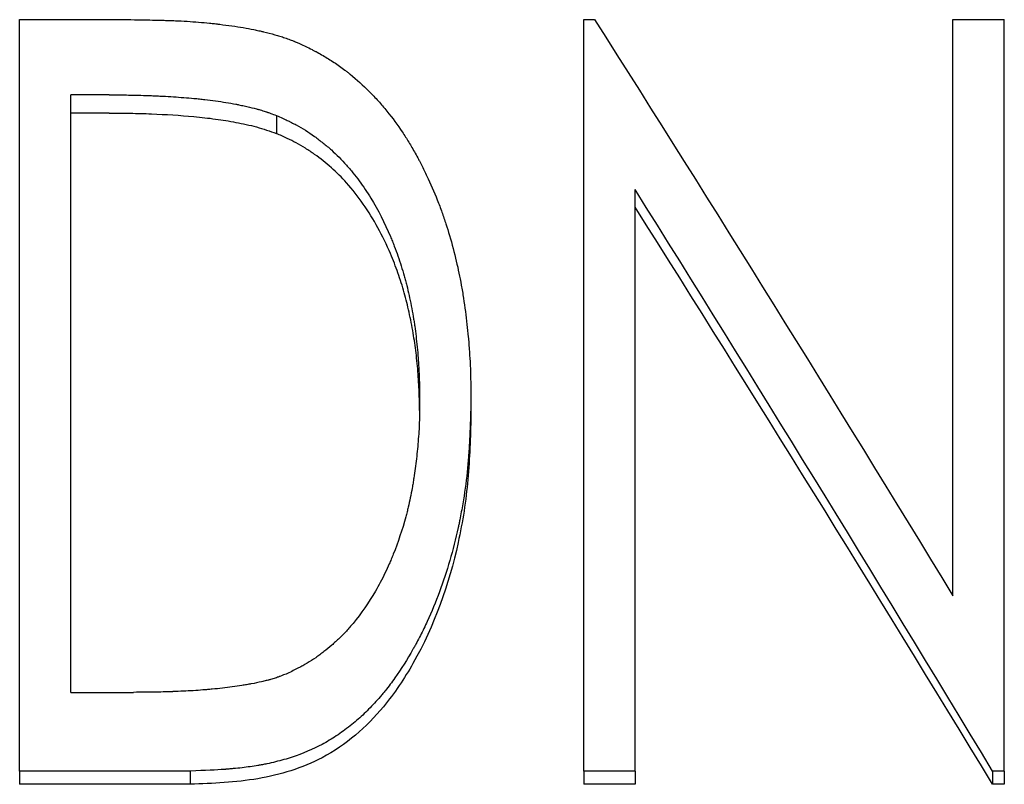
# Model space of a CAD drawing. Header units: millimetres. Extents: x 0 to 594, y 0 to 420.
# Tile 11 of 19: x 170 to 181, y 243 to 252. Entities that reach past the tile are written whole.
import ezdxf

# ---------------------------------------------------------------- set-up
doc = ezdxf.new("R2010")
doc.units = ezdxf.units.MM

msp = doc.modelspace()

# ---------------------------------------------------------------- linework, layer by layer
at = {"color": 7, "linetype": 'Continuous', "lineweight": 25}
for p, q in [((169.727, 243.397), (169.727, 251.85)), ((169.727, 251.85), (170.977, 251.85)), ((176.074, 243.397), (176.074, 251.85)), ((176.074, 251.85), (176.194, 251.85)), ((180.227, 245.368), (180.227, 251.85)), ((180.227, 251.85), (180.804, 251.85)), ((180.804, 243.397), (180.804, 251.85)), ((170.304, 244.283), (170.304, 251.004)), ((170.733, 251.004), (170.304, 251.004)), ((170.733, 250.799), (170.304, 250.799)), ((172.616, 250.772), (172.616, 250.569)), ((176.65, 243.397), (176.65, 249.939)), ((174.804, 247.572), (174.804, 247.392)), ((170.304, 244.283), (171.007, 244.283)), ((171.646, 243.397), (169.727, 243.397)), ((169.727, 243.397), (169.727, 243.249)), ((171.646, 243.397), (171.646, 243.249)), ((176.65, 243.397), (176.074, 243.397)), ((176.074, 243.397), (176.074, 243.249)), ((176.65, 243.397), (176.65, 243.249)), ((180.673, 243.397), (180.673, 243.249)), ((180.804, 243.397), (180.673, 243.397)), ((180.804, 243.397), (180.804, 243.249)), ((171.646, 243.249), (169.727, 243.249)), ((176.65, 243.249), (176.074, 243.249)), ((180.804, 243.249), (180.673, 243.249))]:
    msp.add_line(p, q, dxfattribs=at)
for points, knots in [([(170.977, 251.85), (171.088, 251.848), (171.179, 251.847), (171.266, 251.845), (171.282, 251.845), (171.301, 251.845), (171.304, 251.845), (171.311, 251.844), (171.317, 251.844), (171.332, 251.844), (171.343, 251.843), (171.374, 251.842), (171.395, 251.842), (171.427, 251.84), (171.437, 251.84), (171.458, 251.839), (171.467, 251.839), (171.569, 251.834), (171.657, 251.829), (171.782, 251.819), (171.822, 251.815), (171.882, 251.809), (171.901, 251.807), (171.93, 251.804), (171.94, 251.802), (171.954, 251.801), (171.959, 251.8), (171.966, 251.799), (171.969, 251.799), (171.973, 251.799), (171.975, 251.798), (172.072, 251.786), (172.161, 251.774), (172.284, 251.753), (172.323, 251.745), (172.38, 251.734), (172.399, 251.73), (172.427, 251.724), (172.436, 251.722), (172.449, 251.719), (172.453, 251.718), (172.462, 251.716), (172.466, 251.715), (172.515, 251.703), (172.557, 251.692), (172.616, 251.675), (172.636, 251.669), (172.674, 251.658), (172.692, 251.652), (172.73, 251.639), (172.749, 251.632), (172.778, 251.621), (172.788, 251.618), (172.802, 251.612), (172.807, 251.61), (172.814, 251.607), (172.817, 251.606), (172.822, 251.604), (172.825, 251.603), (172.852, 251.591), (172.89, 251.575), (172.94, 251.553)], [0, 0, 0, 0, 0.125, 0.125, 0.15625, 0.15625, 0.164062, 0.164062, 0.171875, 0.171875, 0.1875, 0.1875, 0.21875, 0.21875, 0.234375, 0.234375, 0.25, 0.25, 0.375, 0.375, 0.4375, 0.4375, 0.46875, 0.46875, 0.484375, 0.484375, 0.492188, 0.492188, 0.496094, 0.496094, 0.5, 0.5, 0.625, 0.625, 0.6875, 0.6875, 0.71875, 0.71875, 0.734375, 0.734375, 0.742188, 0.742188, 0.75, 0.75, 0.8125, 0.8125, 0.84375, 0.84375, 0.875, 0.875, 0.90625, 0.90625, 0.921875, 0.921875, 0.929688, 0.929688, 0.933594, 0.933594, 0.9375, 0.9375, 1, 1, 1, 1]), ([(172.94, 251.553), (172.97, 251.538), (172.996, 251.524), (173.029, 251.507), (173.039, 251.502), (173.053, 251.494), (173.057, 251.492), (173.064, 251.489), (173.066, 251.488), (173.069, 251.486), (173.07, 251.486), (173.071, 251.484), (173.072, 251.484), (173.097, 251.471), (173.119, 251.458), (173.163, 251.433), (173.183, 251.421), (173.243, 251.383), (173.284, 251.356), (173.344, 251.313), (173.364, 251.298), (173.394, 251.275), (173.404, 251.268), (173.424, 251.252), (173.435, 251.243), (173.519, 251.176), (173.591, 251.111), (173.694, 251.007), (173.728, 250.972), (173.794, 250.898), (173.826, 250.861), (173.922, 250.742), (173.979, 250.664), (174.057, 250.548), (174.08, 250.512), (174.128, 250.433), (174.153, 250.391), (174.19, 250.325), (174.202, 250.302), (174.221, 250.268), (174.226, 250.258), (174.237, 250.237), (174.242, 250.227), (174.269, 250.175), (174.289, 250.133), (174.35, 250.004), (174.388, 249.915), (174.444, 249.775), (174.461, 249.729), (174.485, 249.662), (174.493, 249.64), (174.508, 249.596), (174.516, 249.573), (174.55, 249.468), (174.577, 249.377), (174.629, 249.178), (174.651, 249.085), (174.678, 248.956), (174.687, 248.911), (174.704, 248.817), (174.712, 248.767), (174.735, 248.616), (174.748, 248.518), (174.764, 248.375), (174.769, 248.328), (174.776, 248.259), (174.778, 248.237), (174.781, 248.203), (174.781, 248.191), (174.783, 248.169), (174.784, 248.158), (174.788, 248.1), (174.791, 248.052), (174.795, 247.981), (174.796, 247.956), (174.798, 247.92), (174.798, 247.908), (174.799, 247.89), (174.799, 247.884), (174.799, 247.875), (174.799, 247.872), (174.799, 247.866), (174.799, 247.862), (174.801, 247.796), (174.803, 247.7), (174.804, 247.572)], [0, 0, 0, 0, 0.015625, 0.015625, 0.023438, 0.023438, 0.027344, 0.027344, 0.029297, 0.029297, 0.030273, 0.030273, 0.03125, 0.03125, 0.046875, 0.046875, 0.0625, 0.0625, 0.09375, 0.09375, 0.109375, 0.109375, 0.117188, 0.117188, 0.125, 0.125, 0.1875, 0.1875, 0.21875, 0.21875, 0.25, 0.25, 0.3125, 0.3125, 0.34375, 0.34375, 0.375, 0.375, 0.390625, 0.390625, 0.398438, 0.398438, 0.40625, 0.40625, 0.4375, 0.4375, 0.5, 0.5, 0.53125, 0.53125, 0.546875, 0.546875, 0.5625, 0.5625, 0.625, 0.625, 0.6875, 0.6875, 0.71875, 0.71875, 0.75, 0.75, 0.8125, 0.8125, 0.84375, 0.84375, 0.859375, 0.859375, 0.867188, 0.867188, 0.875, 0.875, 0.90625, 0.90625, 0.921875, 0.921875, 0.929688, 0.929688, 0.933594, 0.933594, 0.935547, 0.935547, 0.9375, 0.9375, 1, 1, 1, 1]), ([(170.733, 251.004), (170.84, 251.003), (170.919, 251.003), (170.974, 251.002), (170.977, 251.002), (170.982, 251.002), (170.985, 251.002), (170.992, 251.002), (170.997, 251.002), (171.012, 251.001), (171.022, 251.001), (171.052, 251), (171.072, 251), (171.132, 250.998), (171.171, 250.997), (171.221, 250.995), (171.232, 250.994), (171.253, 250.993), (171.263, 250.993), (171.295, 250.991), (171.315, 250.99), (171.377, 250.987), (171.417, 250.985), (171.536, 250.977), (171.613, 250.971), (171.692, 250.964), (171.698, 250.963), (171.708, 250.962), (171.713, 250.962), (171.729, 250.96), (171.74, 250.959), (171.771, 250.956), (171.791, 250.954), (171.852, 250.947), (171.892, 250.942), (172.01, 250.925), (172.086, 250.913), (172.164, 250.898), (172.17, 250.897), (172.181, 250.895), (172.187, 250.894), (172.203, 250.89), (172.213, 250.888), (172.244, 250.882), (172.264, 250.877), (172.322, 250.864), (172.358, 250.856), (172.395, 250.845), (172.401, 250.844), (172.41, 250.841), (172.415, 250.84), (172.429, 250.836), (172.439, 250.833), (172.467, 250.824), (172.486, 250.818), (172.507, 250.811), (172.508, 250.811), (172.511, 250.81), (172.513, 250.809), (172.518, 250.807), (172.522, 250.806), (172.533, 250.802), (172.542, 250.799), (172.569, 250.789), (172.591, 250.781), (172.616, 250.772)], [0, 0, 0, 0, 0.125, 0.125, 0.128906, 0.128906, 0.132812, 0.132812, 0.140625, 0.140625, 0.15625, 0.15625, 0.1875, 0.1875, 0.25, 0.25, 0.265625, 0.265625, 0.28125, 0.28125, 0.3125, 0.3125, 0.375, 0.375, 0.5, 0.5, 0.507812, 0.507812, 0.515625, 0.515625, 0.53125, 0.53125, 0.5625, 0.5625, 0.625, 0.625, 0.75, 0.75, 0.757812, 0.757812, 0.765625, 0.765625, 0.78125, 0.78125, 0.8125, 0.8125, 0.875, 0.875, 0.882812, 0.882812, 0.890625, 0.890625, 0.90625, 0.90625, 0.9375, 0.9375, 0.941406, 0.941406, 0.945312, 0.945312, 0.953125, 0.953125, 0.96875, 0.96875, 1, 1, 1, 1]), ([(170.733, 250.799), (170.813, 250.799), (170.972, 250.798), (171.29, 250.789), (171.611, 250.769), (171.927, 250.735), (172.162, 250.696), (172.354, 250.655), (172.505, 250.61), (172.579, 250.582), (172.616, 250.569)], [0, 0, 0, 0, 0.125014, 0.250024, 0.500023, 0.628837, 0.750017, 0.875002, 0.937495, 1, 1, 1, 1]), ([(172.616, 250.772), (172.666, 250.749), (172.706, 250.731), (172.745, 250.713), (172.752, 250.71), (172.762, 250.705), (172.765, 250.703), (172.775, 250.699), (172.779, 250.696), (172.803, 250.685), (172.821, 250.675), (172.908, 250.628), (172.976, 250.585), (173.062, 250.523), (173.077, 250.512), (173.109, 250.487), (173.125, 250.475), (173.173, 250.437), (173.204, 250.411), (173.293, 250.332), (173.349, 250.275), (173.41, 250.206), (173.416, 250.2), (173.428, 250.185), (173.434, 250.178), (173.453, 250.156), (173.465, 250.141), (173.501, 250.097), (173.524, 250.066), (173.593, 249.974), (173.636, 249.909), (173.76, 249.708), (173.834, 249.565), (173.902, 249.401), (173.906, 249.393), (173.913, 249.375), (173.917, 249.366), (173.928, 249.338), (173.935, 249.32), (173.956, 249.265), (173.969, 249.229), (174.008, 249.118), (174.032, 249.043), (174.056, 248.958), (174.058, 248.95), (174.063, 248.932), (174.065, 248.923), (174.072, 248.897), (174.077, 248.878), (174.091, 248.824), (174.1, 248.786), (174.125, 248.672), (174.14, 248.592), (174.155, 248.504), (174.156, 248.501), (174.157, 248.492), (174.158, 248.487), (174.16, 248.474), (174.162, 248.465), (174.166, 248.438), (174.169, 248.419), (174.177, 248.364), (174.182, 248.326), (174.195, 248.209), (174.203, 248.128), (174.211, 248.033), (174.211, 248.024), (174.213, 248.004), (174.213, 247.994), (174.215, 247.965), (174.216, 247.946), (174.219, 247.887), (174.221, 247.848), (174.223, 247.806), (174.223, 247.805), (174.223, 247.802), (174.223, 247.8), (174.223, 247.795), (174.223, 247.791), (174.223, 247.78), (174.224, 247.773), (174.224, 247.748), (174.225, 247.73), (174.226, 247.671), (174.227, 247.626), (174.227, 247.573)], [0, 0, 0, 0, 0.03125, 0.03125, 0.039062, 0.039062, 0.042969, 0.042969, 0.046875, 0.046875, 0.0625, 0.0625, 0.125, 0.125, 0.140625, 0.140625, 0.15625, 0.15625, 0.1875, 0.1875, 0.25, 0.25, 0.257812, 0.257812, 0.265625, 0.265625, 0.28125, 0.28125, 0.3125, 0.3125, 0.375, 0.375, 0.5, 0.5, 0.507812, 0.507812, 0.515625, 0.515625, 0.53125, 0.53125, 0.5625, 0.5625, 0.625, 0.625, 0.632812, 0.632812, 0.640625, 0.640625, 0.65625, 0.65625, 0.6875, 0.6875, 0.75, 0.75, 0.753906, 0.753906, 0.757812, 0.757812, 0.765625, 0.765625, 0.78125, 0.78125, 0.8125, 0.8125, 0.875, 0.875, 0.882812, 0.882812, 0.890625, 0.890625, 0.90625, 0.90625, 0.9375, 0.9375, 0.939453, 0.939453, 0.941406, 0.941406, 0.945312, 0.945312, 0.953125, 0.953125, 0.96875, 0.96875, 1, 1, 1, 1]), ([(174.226, 247.455), (174.225, 247.513), (174.223, 247.648), (174.211, 247.864), (174.189, 248.096), (174.155, 248.33), (174.111, 248.555), (174.055, 248.781), (173.985, 249.001), (173.89, 249.247), (173.765, 249.508), (173.599, 249.776), (173.423, 250.001), (173.237, 250.188), (173.078, 250.313), (172.944, 250.403), (172.841, 250.463), (172.732, 250.518), (172.656, 250.551), (172.616, 250.569)], [0, 0, 0, 0, 0.046883, 0.110436, 0.17661, 0.237542, 0.303373, 0.364646, 0.428304, 0.491748, 0.579772, 0.664169, 0.745856, 0.80954, 0.872903, 0.905277, 0.936449, 0.965565, 1, 1, 1, 1]), ([(174.804, 247.572), (174.802, 247.492), (174.8, 247.422), (174.797, 247.332), (174.796, 247.304), (174.795, 247.267), (174.794, 247.255), (174.794, 247.238), (174.793, 247.233), (174.793, 247.225), (174.793, 247.222), (174.793, 247.218), (174.793, 247.217), (174.793, 247.214), (174.793, 247.214), (174.79, 247.145), (174.786, 247.082), (174.781, 246.992), (174.779, 246.963), (174.775, 246.92), (174.774, 246.906), (174.773, 246.886), (174.772, 246.879), (174.771, 246.865), (174.77, 246.859), (174.759, 246.731), (174.744, 246.611), (174.717, 246.432), (174.707, 246.373), (174.69, 246.284), (174.685, 246.254), (174.676, 246.21), (174.673, 246.195), (174.668, 246.173), (174.667, 246.165), (174.663, 246.151), (174.662, 246.144), (174.605, 245.883), (174.535, 245.642), (174.408, 245.3), (174.362, 245.189), (174.287, 245.028), (174.262, 244.974), (174.222, 244.896), (174.208, 244.87), (174.187, 244.831), (174.18, 244.818), (174.17, 244.799), (174.166, 244.793), (174.159, 244.78), (174.156, 244.775), (174.087, 244.652), (174.019, 244.545), (173.914, 244.397), (173.878, 244.349), (173.832, 244.292), (173.823, 244.281), (173.803, 244.256), (173.792, 244.244), (173.761, 244.208), (173.74, 244.184), (173.675, 244.114), (173.631, 244.07), (173.564, 244.007), (173.541, 243.986), (173.495, 243.946), (173.469, 243.925), (173.393, 243.865), (173.342, 243.828), (173.263, 243.776), (173.237, 243.759), (173.184, 243.728), (173.156, 243.712), (173.025, 243.642), (172.912, 243.594), (172.732, 243.535), (172.669, 243.517), (172.573, 243.493), (172.541, 243.486), (172.491, 243.476), (172.474, 243.472), (172.449, 243.468), (172.441, 243.466), (172.428, 243.464), (172.424, 243.463), (172.416, 243.462), (172.411, 243.461), (172.351, 243.451), (172.292, 243.442), (172.197, 243.431), (172.164, 243.428), (172.114, 243.423), (172.097, 243.422), (172.071, 243.419), (172.063, 243.419), (172.05, 243.418), (172.045, 243.417), (172.039, 243.417), (172.036, 243.417), (172.032, 243.416), (172.029, 243.416), (171.943, 243.41), (171.816, 243.404), (171.646, 243.397)], [0, 0, 0, 0, 0.03125, 0.03125, 0.046875, 0.046875, 0.054688, 0.054688, 0.058594, 0.058594, 0.060547, 0.060547, 0.061523, 0.061523, 0.0625, 0.0625, 0.09375, 0.09375, 0.109375, 0.109375, 0.117188, 0.117188, 0.121094, 0.121094, 0.125, 0.125, 0.1875, 0.1875, 0.21875, 0.21875, 0.234375, 0.234375, 0.242188, 0.242188, 0.246094, 0.246094, 0.25, 0.25, 0.375, 0.375, 0.4375, 0.4375, 0.46875, 0.46875, 0.484375, 0.484375, 0.492188, 0.492188, 0.496094, 0.496094, 0.5, 0.5, 0.5625, 0.5625, 0.59375, 0.59375, 0.601562, 0.601562, 0.609375, 0.609375, 0.625, 0.625, 0.65625, 0.65625, 0.671875, 0.671875, 0.6875, 0.6875, 0.71875, 0.71875, 0.734375, 0.734375, 0.75, 0.75, 0.8125, 0.8125, 0.84375, 0.84375, 0.859375, 0.859375, 0.867188, 0.867188, 0.871094, 0.871094, 0.873047, 0.873047, 0.875, 0.875, 0.90625, 0.90625, 0.921875, 0.921875, 0.929688, 0.929688, 0.933594, 0.933594, 0.935547, 0.935547, 0.936523, 0.936523, 0.9375, 0.9375, 1, 1, 1, 1]), ([(174.227, 247.573), (174.227, 247.475), (174.226, 247.402), (174.224, 247.352), (174.224, 247.349), (174.224, 247.344), (174.224, 247.342), (174.224, 247.335), (174.223, 247.331), (174.223, 247.317), (174.223, 247.308), (174.221, 247.281), (174.221, 247.263), (174.218, 247.208), (174.215, 247.171), (174.206, 247.057), (174.199, 246.984), (174.182, 246.838), (174.173, 246.765), (174.16, 246.685), (174.159, 246.674), (174.156, 246.656), (174.154, 246.646), (174.15, 246.618), (174.146, 246.599), (174.136, 246.544), (174.129, 246.507), (174.114, 246.435), (174.106, 246.4), (174.094, 246.348), (174.09, 246.331), (174.08, 246.294), (174.076, 246.276), (174.031, 246.112), (173.984, 245.972), (173.927, 245.827), (173.923, 245.818), (173.915, 245.799), (173.912, 245.79), (173.9, 245.763), (173.893, 245.745), (173.869, 245.692), (173.853, 245.657), (173.803, 245.553), (173.767, 245.486), (173.654, 245.292), (173.57, 245.171), (173.473, 245.052), (173.466, 245.044), (173.454, 245.03), (173.447, 245.022), (173.428, 245.001), (173.416, 244.986), (173.377, 244.944), (173.35, 244.917), (173.31, 244.878), (173.296, 244.866), (173.267, 244.839), (173.252, 244.826), (173.209, 244.788), (173.18, 244.764), (173.136, 244.73), (173.12, 244.718), (173.089, 244.695), (173.074, 244.684), (173.026, 244.651), (172.994, 244.63), (172.959, 244.61), (172.958, 244.609), (172.955, 244.607), (172.954, 244.607), (172.949, 244.604), (172.946, 244.602), (172.936, 244.597), (172.93, 244.593), (172.908, 244.581), (172.893, 244.573), (172.842, 244.546), (172.802, 244.525), (172.756, 244.502)], [0, 0, 0, 0, 0.0625, 0.0625, 0.064453, 0.064453, 0.066406, 0.066406, 0.070312, 0.070312, 0.078125, 0.078125, 0.09375, 0.09375, 0.125, 0.125, 0.1875, 0.1875, 0.25, 0.25, 0.257812, 0.257812, 0.265625, 0.265625, 0.28125, 0.28125, 0.3125, 0.3125, 0.34375, 0.34375, 0.359375, 0.359375, 0.375, 0.375, 0.5, 0.5, 0.507812, 0.507812, 0.515625, 0.515625, 0.53125, 0.53125, 0.5625, 0.5625, 0.625, 0.625, 0.75, 0.75, 0.757812, 0.757812, 0.765625, 0.765625, 0.78125, 0.78125, 0.8125, 0.8125, 0.828125, 0.828125, 0.84375, 0.84375, 0.875, 0.875, 0.890625, 0.890625, 0.90625, 0.90625, 0.9375, 0.9375, 0.939453, 0.939453, 0.941406, 0.941406, 0.945312, 0.945312, 0.953125, 0.953125, 0.96875, 0.96875, 1, 1, 1, 1]), ([(174.804, 247.392), (174.801, 247.273), (174.794, 247.035), (174.766, 246.559), (174.639, 245.73), (174.328, 244.848), (173.863, 244.15), (173.514, 243.792), (173.056, 243.475), (172.534, 243.317), (172.028, 243.264), (171.773, 243.254), (171.646, 243.249)], [0, 0, 0, 0, 0.062532, 0.125023, 0.250032, 0.499395, 0.599509, 0.674814, 0.749914, 0.87492, 0.937437, 1, 1, 1, 1]), ([(172.756, 244.502), (172.711, 244.484), (172.677, 244.47), (172.652, 244.461), (172.649, 244.46), (172.645, 244.459), (172.643, 244.458), (172.637, 244.455), (172.632, 244.454), (172.619, 244.449), (172.611, 244.446), (172.584, 244.438), (172.567, 244.433), (172.544, 244.426), (172.541, 244.425), (172.533, 244.423), (172.529, 244.422), (172.517, 244.419), (172.509, 244.417), (172.484, 244.41), (172.467, 244.406), (172.413, 244.394), (172.374, 244.386), (172.328, 244.378), (172.324, 244.377), (172.316, 244.375), (172.311, 244.375), (172.298, 244.372), (172.289, 244.371), (172.263, 244.366), (172.245, 244.363), (172.192, 244.355), (172.155, 244.349), (172.046, 244.334), (171.971, 244.326), (171.884, 244.318), (171.877, 244.317), (171.859, 244.315), (171.85, 244.315), (171.824, 244.312), (171.807, 244.311), (171.753, 244.307), (171.717, 244.304), (171.606, 244.297), (171.53, 244.294), (171.449, 244.291), (171.448, 244.291), (171.444, 244.29), (171.443, 244.29), (171.438, 244.29), (171.434, 244.29), (171.424, 244.29), (171.417, 244.29), (171.395, 244.289), (171.38, 244.288), (171.332, 244.287), (171.298, 244.286), (171.187, 244.285), (171.102, 244.284), (171.007, 244.283)], [0, 0, 0, 0, 0.0625, 0.0625, 0.066406, 0.066406, 0.070312, 0.070312, 0.078125, 0.078125, 0.09375, 0.09375, 0.125, 0.125, 0.132812, 0.132812, 0.140625, 0.140625, 0.15625, 0.15625, 0.1875, 0.1875, 0.25, 0.25, 0.257812, 0.257812, 0.265625, 0.265625, 0.28125, 0.28125, 0.3125, 0.3125, 0.375, 0.375, 0.5, 0.5, 0.515625, 0.515625, 0.53125, 0.53125, 0.5625, 0.5625, 0.625, 0.625, 0.75, 0.75, 0.753906, 0.753906, 0.757812, 0.757812, 0.765625, 0.765625, 0.78125, 0.78125, 0.8125, 0.8125, 0.875, 0.875, 1, 1, 1, 1])]:
    msp.add_open_spline(points, degree=3, knots=knots, dxfattribs=at)
for points in [[(176.194, 251.85), (177.539, 249.737), (178.883, 247.572), (180.227, 245.368)], [(180.673, 243.397), (179.332, 245.617), (177.991, 247.802), (176.65, 249.939)], [(180.673, 243.249), (179.332, 245.453), (177.991, 247.621), (176.65, 249.742)]]:
    msp.add_open_spline(points, degree=3, dxfattribs=at)

doc.saveas('drawing.dxf')
